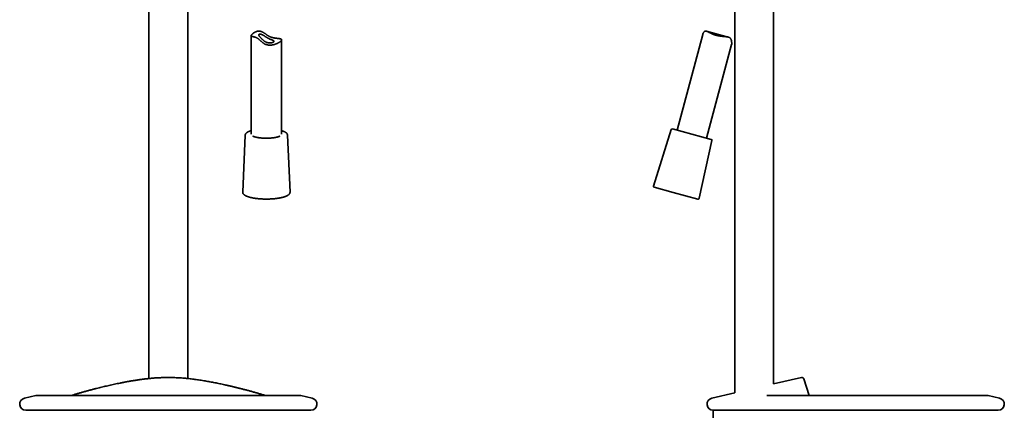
# Model space of a CAD drawing. Header units: millimetres. Extents: x 8 to 852, y 12 to 1820.
# Tile 20 of 27: x 368 to 852, y 1255 to 1446. Entities that reach past the tile are written whole.
import ezdxf

# ---------------------------------------------------------------- set-up
doc = ezdxf.new("R2010")
doc.units = ezdxf.units.MM

msp = doc.modelspace()

# ---------------------------------------------------------------- linework, layer by layer
at = {"color": 7, "linetype": 'Continuous', "lineweight": 35}
for p, q in [((431.72, 1457.32), (431.72, 1270.12)), ((450.72, 1270.12), (450.72, 1457.16)), ((719.5, 1459.67), (719.5, 1263.07)), ((738.5, 1267.45), (738.5, 1459.67)), ((481.87, 1438.41), (481.87, 1390.04)), ((496.87, 1390.04), (496.87, 1436.39)), ((703.67, 1438.99), (691.09, 1392.04)), ((716.15, 1437.79), (705.46, 1440.66)), ((705.58, 1388.16), (717.87, 1434.05)), ((479, 1389.67), (477.74, 1361.66)), ((500.99, 1361.66), (499.74, 1389.67)), ((688.19, 1392.33), (679.47, 1364.64)), ((707.87, 1387.55), (688.8, 1392.66)), ((701.93, 1358.62), (708.23, 1386.96)), ((679.82, 1364.01), (689.14, 1361.51)), ((689.14, 1361.51), (701.32, 1358.25)), ((752.12, 1270.6), (738.5, 1267.45)), ((755.93, 1261.73), (753.3, 1269.93)), ((719.5, 1263.07), (708.12, 1260.44)), ((370.54, 1260.44), (376.07, 1261.72)), ((506.25, 1261.73), (376.18, 1261.73)), ((488.84, 1261.8), (488.86, 1261.79)), ((506.36, 1261.72), (511.89, 1260.44)), ((735.1, 1261.74), (735.09, 1261.74)), ((843.84, 1261.73), (735.32, 1261.73)), ((849.48, 1260.44), (843.95, 1261.72)), ((371.22, 1254.52), (511.22, 1254.52)), ((708.8, 1254.52), (708.8, 1230.45)), ((708.81, 1254.52), (848.8, 1254.52))]:
    msp.add_line(p, q, dxfattribs=at)
for centre, radius, start, end in [((688.67, 1392.18), 0.5, 75, 162.5187), ((707.74, 1387.07), 0.5, 347.4813, 75), ((679.95, 1364.49), 0.5, 162.5187, 255), ((701.45, 1358.73), 0.5, 255, 347.4813), ((371.22, 1257.52), 3, 102.9995, 270), ((376.18, 1261.23), 0.5, 90, 103.0056), ((506.25, 1261.23), 0.5, 77.0006, 90), ((511.22, 1257.52), 3, 270, 76.9998), ((708.8, 1257.52), 3, 102.9993, 270), ((843.84, 1261.23), 0.5, 77.0004, 90), ((848.8, 1257.52), 3, 270, 76.9998)]:
    msp.add_arc(centre, radius, start, end, dxfattribs=at)
for points, knots in [([(496.54, 1435.81), (496.57, 1435.85), (496.65, 1435.93), (496.73, 1436.04), (496.8, 1436.15), (496.84, 1436.25), (496.87, 1436.35), (496.87, 1436.44), (496.85, 1436.52), (496.8, 1436.6), (496.74, 1436.67), (496.65, 1436.74), (496.54, 1436.8), (496.41, 1436.85), (496.26, 1436.9), (496.09, 1436.94), (495.9, 1436.98), (495.69, 1437.02), (495.45, 1437.05), (495.2, 1437.08), (494.93, 1437.11), (494.64, 1437.15), (494.33, 1437.18), (493.99, 1437.22), (493.64, 1437.27), (493.32, 1437.33), (493.03, 1437.38), (492.77, 1437.43), (492.51, 1437.49), (492.24, 1437.56), (491.97, 1437.64), (491.7, 1437.73), (491.43, 1437.83), (491.17, 1437.94), (490.9, 1438.05), (490.64, 1438.19), (490.37, 1438.33), (490.09, 1438.5), (489.8, 1438.69), (489.49, 1438.9), (489.19, 1439.12), (488.89, 1439.34), (488.58, 1439.56), (488.28, 1439.77), (487.97, 1439.97), (487.66, 1440.16), (487.34, 1440.33), (487.05, 1440.46), (486.79, 1440.56), (486.56, 1440.62), (486.33, 1440.67), (486.1, 1440.7), (485.87, 1440.71), (485.65, 1440.71), (485.42, 1440.7), (485.2, 1440.67), (484.96, 1440.62), (484.7, 1440.56), (484.43, 1440.47), (484.17, 1440.36), (483.91, 1440.25), (483.67, 1440.13), (483.44, 1440), (483.23, 1439.86), (483.02, 1439.72), (482.83, 1439.58), (482.65, 1439.44), (482.49, 1439.3), (482.34, 1439.16), (482.21, 1439.02), (482.1, 1438.89), (482, 1438.76), (481.93, 1438.64), (481.89, 1438.54), (481.87, 1438.45), (481.87, 1438.37), (481.89, 1438.31), (481.92, 1438.25), (481.98, 1438.21), (482.06, 1438.16), (482.15, 1438.13), (482.27, 1438.09), (482.4, 1438.06), (482.56, 1438.03), (482.74, 1438), (482.94, 1437.97), (483.15, 1437.92), (483.38, 1437.87), (483.59, 1437.81), (483.79, 1437.75), (483.97, 1437.69), (484.15, 1437.62), (484.34, 1437.54), (484.53, 1437.45), (484.72, 1437.34), (484.92, 1437.22), (485.12, 1437.09), (485.35, 1436.92), (485.59, 1436.73), (485.86, 1436.51), (486.12, 1436.28), (486.39, 1436.05), (486.66, 1435.81), (486.95, 1435.55), (487.26, 1435.29), (487.59, 1435.02), (487.92, 1434.78), (488.22, 1434.58), (488.51, 1434.41), (488.81, 1434.26), (489.1, 1434.14), (489.39, 1434.04), (489.66, 1433.97), (489.95, 1433.9), (490.23, 1433.86), (490.52, 1433.82), (490.85, 1433.8), (491.23, 1433.8), (491.64, 1433.82), (492.05, 1433.87), (492.43, 1433.93), (492.76, 1434), (493.06, 1434.08), (493.35, 1434.16), (493.64, 1434.25), (493.92, 1434.34), (494.2, 1434.45), (494.49, 1434.57), (494.78, 1434.69), (495.05, 1434.83), (495.31, 1434.96), (495.56, 1435.1), (495.79, 1435.24), (496.01, 1435.38), (496.21, 1435.53), (496.39, 1435.67), (496.49, 1435.77), (496.54, 1435.81)], [0, 0, 0, 0, 0.008178, 0.016362, 0.024539, 0.032957, 0.041381, 0.049799, 0.057976, 0.066159, 0.074337, 0.082745, 0.091159, 0.099567, 0.107874, 0.116187, 0.124495, 0.133026, 0.141564, 0.150095, 0.158694, 0.1673, 0.175898, 0.18479, 0.193691, 0.20258, 0.208467, 0.214359, 0.220245, 0.22629, 0.232339, 0.238383, 0.244279, 0.250181, 0.256077, 0.262174, 0.268277, 0.274375, 0.282054, 0.289742, 0.297435, 0.305121, 0.312957, 0.320799, 0.328636, 0.336466, 0.344266, 0.352064, 0.357412, 0.362764, 0.36811, 0.373324, 0.378544, 0.383759, 0.389151, 0.394548, 0.399942, 0.407166, 0.414398, 0.421625, 0.429044, 0.436467, 0.443886, 0.451516, 0.459151, 0.466781, 0.474585, 0.482395, 0.490199, 0.498687, 0.507182, 0.51567, 0.524468, 0.533275, 0.542073, 0.549682, 0.557297, 0.564906, 0.572714, 0.580527, 0.588335, 0.596408, 0.604485, 0.612558, 0.620838, 0.629123, 0.637401, 0.645219, 0.653036, 0.658359, 0.663685, 0.669007, 0.674235, 0.679468, 0.684695, 0.690142, 0.695596, 0.701045, 0.708319, 0.715603, 0.722883, 0.730318, 0.737756, 0.745192, 0.753973, 0.762757, 0.771533, 0.778334, 0.785148, 0.791958, 0.798753, 0.804583, 0.810419, 0.816249, 0.822264, 0.828285, 0.834301, 0.843034, 0.851768, 0.860681, 0.869596, 0.876527, 0.883463, 0.890394, 0.897465, 0.90454, 0.911611, 0.91991, 0.928215, 0.936514, 0.945038, 0.953568, 0.962092, 0.971492, 0.980893, 0.990447, 1, 1, 1, 1]), ([(493.08, 1435.56), (493.06, 1435.53), (493.03, 1435.48), (492.94, 1435.39), (492.83, 1435.31), (492.7, 1435.24), (492.54, 1435.16), (492.36, 1435.09), (492.16, 1435.03), (491.93, 1434.97), (491.7, 1434.93), (491.44, 1434.9), (491.17, 1434.88), (490.89, 1434.88), (490.61, 1434.89), (490.33, 1434.93), (490.05, 1434.99), (489.77, 1435.06), (489.5, 1435.15), (489.24, 1435.26), (488.99, 1435.39), (488.73, 1435.53), (488.46, 1435.71), (488.2, 1435.91), (487.94, 1436.12), (487.7, 1436.34), (487.46, 1436.56), (487.22, 1436.8), (486.99, 1437.03), (486.76, 1437.26), (486.55, 1437.49), (486.37, 1437.69), (486.21, 1437.87), (486.07, 1438.03), (485.95, 1438.17), (485.85, 1438.31), (485.76, 1438.44), (485.69, 1438.55), (485.65, 1438.66), (485.62, 1438.76), (485.61, 1438.85), (485.63, 1438.93), (485.67, 1439), (485.73, 1439.07), (485.81, 1439.12), (485.91, 1439.17), (486.04, 1439.2), (486.18, 1439.21), (486.34, 1439.21), (486.51, 1439.19), (486.7, 1439.16), (486.89, 1439.11), (487.09, 1439.03), (487.29, 1438.95), (487.5, 1438.85), (487.73, 1438.73), (487.98, 1438.58), (488.26, 1438.41), (488.55, 1438.22), (488.83, 1438.03), (489.11, 1437.84), (489.4, 1437.66), (489.67, 1437.49), (489.96, 1437.32), (490.25, 1437.16), (490.54, 1437.02), (490.84, 1436.88), (491.13, 1436.76), (491.39, 1436.65), (491.63, 1436.56), (491.85, 1436.48), (492.06, 1436.4), (492.25, 1436.32), (492.42, 1436.25), (492.58, 1436.18), (492.72, 1436.11), (492.85, 1436.04), (492.95, 1435.97), (493.03, 1435.9), (493.08, 1435.82), (493.11, 1435.75), (493.12, 1435.68), (493.11, 1435.62), (493.09, 1435.58), (493.08, 1435.56)], [0, 0, 0, 0, 0.012564, 0.025172, 0.037781, 0.050345, 0.062909, 0.075519, 0.088129, 0.100692, 0.113213, 0.125783, 0.13835, 0.150866, 0.162832, 0.174847, 0.186861, 0.198825, 0.210032, 0.221275, 0.232523, 0.243736, 0.256965, 0.270235, 0.28353, 0.29682, 0.310067, 0.323979, 0.337956, 0.351936, 0.365874, 0.379752, 0.391024, 0.402335, 0.413643, 0.42491, 0.436188, 0.447507, 0.458828, 0.470109, 0.481371, 0.49267, 0.503969, 0.515231, 0.526964, 0.53874, 0.550515, 0.562245, 0.573681, 0.585162, 0.596644, 0.608083, 0.61919, 0.630325, 0.641468, 0.652584, 0.666866, 0.681195, 0.695546, 0.709887, 0.724179, 0.737266, 0.750391, 0.7635, 0.776563, 0.78977, 0.803042, 0.816311, 0.829515, 0.840772, 0.852069, 0.863367, 0.874628, 0.8862, 0.897809, 0.909419, 0.920992, 0.933299, 0.945648, 0.957997, 0.970304, 0.980199, 0.990105, 1, 1, 1, 1]), ([(703.67, 1438.99), (703.68, 1439.03), (703.71, 1439.15), (703.77, 1439.34), (703.86, 1439.55), (703.95, 1439.77), (704.06, 1439.97), (704.18, 1440.16), (704.31, 1440.33), (704.43, 1440.45), (704.53, 1440.54), (704.61, 1440.59), (704.7, 1440.63), (704.78, 1440.67), (704.87, 1440.69), (704.96, 1440.71), (705.05, 1440.71), (705.15, 1440.71), (705.25, 1440.7), (705.39, 1440.68), (705.54, 1440.63), (705.72, 1440.57), (705.87, 1440.51), (706.03, 1440.44), (706.2, 1440.36), (706.37, 1440.28), (706.55, 1440.19), (706.74, 1440.1), (706.93, 1440), (707.13, 1439.89), (707.34, 1439.79), (707.55, 1439.68), (707.77, 1439.58), (708, 1439.47), (708.24, 1439.37), (708.48, 1439.26), (708.73, 1439.16), (709, 1439.05), (709.28, 1438.95), (709.57, 1438.85), (709.86, 1438.76), (710.17, 1438.67), (710.48, 1438.59), (710.79, 1438.51), (711.09, 1438.45), (711.38, 1438.39), (711.66, 1438.34), (711.93, 1438.3), (712.21, 1438.25), (712.49, 1438.22), (712.77, 1438.18), (713.05, 1438.15), (713.33, 1438.13), (713.61, 1438.1), (713.89, 1438.08), (714.17, 1438.06), (714.44, 1438.03), (714.72, 1438.01), (714.98, 1437.98), (715.24, 1437.96), (715.52, 1437.92), (715.81, 1437.87), (716.1, 1437.81), (716.34, 1437.74), (716.52, 1437.67), (716.64, 1437.62), (716.76, 1437.56), (716.88, 1437.49), (716.98, 1437.42), (717.08, 1437.34), (717.18, 1437.25), (717.27, 1437.15), (717.35, 1437.05), (717.43, 1436.93), (717.51, 1436.79), (717.59, 1436.63), (717.65, 1436.46), (717.71, 1436.28), (717.76, 1436.11), (717.81, 1435.87), (717.85, 1435.62), (717.89, 1435.36), (717.9, 1435.15), (717.92, 1434.95), (717.92, 1434.76), (717.92, 1434.58), (717.92, 1434.41), (717.91, 1434.26), (717.89, 1434.15), (717.88, 1434.08), (717.87, 1434.06), (717.87, 1434.05)], [0, 0, 0, 0, 0.008723, 0.02382, 0.039106, 0.054392, 0.069768, 0.085143, 0.100364, 0.11566, 0.12347, 0.131279, 0.139167, 0.147055, 0.154673, 0.162292, 0.169983, 0.177674, 0.185562, 0.19345, 0.209333, 0.219898, 0.230464, 0.241111, 0.251759, 0.262617, 0.273475, 0.284394, 0.295313, 0.306481, 0.31765, 0.328878, 0.340107, 0.351526, 0.362945, 0.374434, 0.385924, 0.398331, 0.410738, 0.423249, 0.43576, 0.448614, 0.461468, 0.474445, 0.487421, 0.498553, 0.509684, 0.520889, 0.532095, 0.54352, 0.554944, 0.566439, 0.577934, 0.589747, 0.601559, 0.613443, 0.625326, 0.637434, 0.649542, 0.661738, 0.673934, 0.689195, 0.704522, 0.720089, 0.727928, 0.735766, 0.743404, 0.751041, 0.758752, 0.766462, 0.774418, 0.782374, 0.790413, 0.798453, 0.809089, 0.819726, 0.830452, 0.841179, 0.852075, 0.862972, 0.884826, 0.897683, 0.91054, 0.923451, 0.936361, 0.949568, 0.962771, 0.976197, 0.989622, 0.998146, 1, 1, 1, 1]), ([(481.87, 1391.8), (481.81, 1391.79), (481.69, 1391.75), (481.51, 1391.69), (481.32, 1391.63), (481.15, 1391.57), (480.98, 1391.51), (480.81, 1391.44), (480.65, 1391.37), (480.5, 1391.3), (480.35, 1391.23), (480.21, 1391.16), (480.08, 1391.08), (479.95, 1391), (479.83, 1390.92), (479.71, 1390.84), (479.6, 1390.75), (479.5, 1390.66), (479.41, 1390.57), (479.33, 1390.48), (479.26, 1390.38), (479.19, 1390.29), (479.14, 1390.19), (479.09, 1390.09), (479.05, 1389.99), (479.03, 1389.9), (479.01, 1389.8), (479, 1389.73), (479, 1389.68), (479, 1389.67)], [0, 0, 0, 0, 0.034596, 0.073827, 0.113157, 0.152599, 0.192164, 0.231866, 0.271717, 0.311732, 0.351922, 0.392297, 0.432859, 0.473596, 0.514477, 0.55544, 0.596328, 0.63695, 0.67706, 0.716382, 0.754659, 0.791712, 0.827469, 0.861967, 0.895327, 0.927719, 0.959342, 0.9904, 1, 1, 1, 1]), ([(496.01, 1389.14), (495.99, 1389.13), (495.94, 1389.1), (495.85, 1389.06), (495.74, 1389.01), (495.62, 1388.97), (495.49, 1388.92), (495.36, 1388.87), (495.22, 1388.83), (495.08, 1388.78), (494.92, 1388.74), (494.76, 1388.7), (494.6, 1388.65), (494.43, 1388.61), (494.25, 1388.57), (494.07, 1388.53), (493.88, 1388.5), (493.69, 1388.46), (493.49, 1388.43), (493.28, 1388.4), (493.08, 1388.36), (492.87, 1388.33), (492.65, 1388.31), (492.43, 1388.28), (492.21, 1388.26), (491.99, 1388.23), (491.76, 1388.21), (491.53, 1388.2), (491.3, 1388.18), (491.06, 1388.16), (490.82, 1388.15), (490.58, 1388.14), (490.34, 1388.13), (490.1, 1388.12), (489.86, 1388.12), (489.62, 1388.12), (489.38, 1388.11), (489.13, 1388.12), (488.89, 1388.12), (488.65, 1388.12), (488.41, 1388.13), (488.17, 1388.14), (487.93, 1388.15), (487.69, 1388.16), (487.46, 1388.18), (487.22, 1388.19), (486.99, 1388.21), (486.77, 1388.23), (486.54, 1388.25), (486.32, 1388.28), (486.1, 1388.3), (485.88, 1388.33), (485.67, 1388.36), (485.46, 1388.39), (485.26, 1388.43), (485.06, 1388.46), (484.87, 1388.5), (484.68, 1388.53), (484.5, 1388.57), (484.32, 1388.61), (484.15, 1388.65), (483.98, 1388.69), (483.82, 1388.74), (483.66, 1388.78), (483.52, 1388.83), (483.38, 1388.87), (483.24, 1388.92), (483.12, 1388.97), (483, 1389.01), (482.88, 1389.06), (482.79, 1389.1), (482.74, 1389.13), (482.72, 1389.14)], [0, 0, 0, 0, 0.008307, 0.022032, 0.035854, 0.049766, 0.06376, 0.077829, 0.091965, 0.106162, 0.120413, 0.134713, 0.149058, 0.163441, 0.17786, 0.19231, 0.206789, 0.221294, 0.235821, 0.250368, 0.264934, 0.279516, 0.294113, 0.308723, 0.323345, 0.337978, 0.352619, 0.367269, 0.381927, 0.39659, 0.411259, 0.425933, 0.44061, 0.455291, 0.469975, 0.48466, 0.499346, 0.514033, 0.528719, 0.543405, 0.558089, 0.572771, 0.58745, 0.602125, 0.616796, 0.631462, 0.646122, 0.660775, 0.675421, 0.690057, 0.704684, 0.7193, 0.733903, 0.748493, 0.763067, 0.777625, 0.792163, 0.80668, 0.821173, 0.83564, 0.850078, 0.864483, 0.878852, 0.89318, 0.907463, 0.921696, 0.935873, 0.949987, 0.964032, 0.978, 0.991885, 1, 1, 1, 1]), ([(499.74, 1389.67), (499.74, 1389.68), (499.74, 1389.72), (499.73, 1389.78), (499.71, 1389.88), (499.68, 1389.97), (499.65, 1390.06), (499.61, 1390.16), (499.56, 1390.25), (499.51, 1390.34), (499.45, 1390.42), (499.37, 1390.51), (499.29, 1390.6), (499.2, 1390.69), (499.1, 1390.77), (499, 1390.86), (498.88, 1390.94), (498.76, 1391.02), (498.63, 1391.1), (498.49, 1391.17), (498.35, 1391.25), (498.2, 1391.32), (498.04, 1391.39), (497.88, 1391.46), (497.71, 1391.52), (497.54, 1391.59), (497.36, 1391.65), (497.17, 1391.71), (497.01, 1391.76), (496.91, 1391.79), (496.87, 1391.8)], [0, 0, 0, 0, 0.005618, 0.036137, 0.066744, 0.097635, 0.129002, 0.161031, 0.1939, 0.227767, 0.262756, 0.298936, 0.336305, 0.374769, 0.414154, 0.45423, 0.494753, 0.535504, 0.576305, 0.617023, 0.657601, 0.698011, 0.738243, 0.778302, 0.818194, 0.857933, 0.897531, 0.937, 0.976355, 1, 1, 1, 1]), ([(477.74, 1361.66), (477.74, 1361.66), (477.74, 1361.63), (477.74, 1361.56), (477.75, 1361.46), (477.76, 1361.36), (477.78, 1361.27), (477.82, 1361.17), (477.85, 1361.08), (477.9, 1360.98), (477.95, 1360.89), (478.02, 1360.79), (478.09, 1360.7), (478.17, 1360.61), (478.25, 1360.52), (478.35, 1360.43), (478.46, 1360.34), (478.57, 1360.25), (478.69, 1360.17), (478.82, 1360.08), (478.96, 1360), (479.1, 1359.92), (479.25, 1359.84), (479.4, 1359.77), (479.57, 1359.69), (479.73, 1359.62), (479.91, 1359.55), (480.09, 1359.48), (480.27, 1359.42), (480.46, 1359.35), (480.66, 1359.29), (480.86, 1359.23), (481.07, 1359.17), (481.28, 1359.11), (481.5, 1359.05), (481.72, 1359), (481.95, 1358.95), (482.19, 1358.9), (482.42, 1358.85), (482.67, 1358.8), (482.91, 1358.75), (483.16, 1358.71), (483.42, 1358.67), (483.68, 1358.63), (483.94, 1358.59), (484.2, 1358.55), (484.47, 1358.52), (484.75, 1358.48), (485.02, 1358.45), (485.3, 1358.42), (485.58, 1358.4), (485.86, 1358.37), (486.15, 1358.35), (486.44, 1358.33), (486.73, 1358.31), (487.02, 1358.29), (487.31, 1358.28), (487.61, 1358.26), (487.9, 1358.25), (488.2, 1358.24), (488.5, 1358.24), (488.8, 1358.23), (489.1, 1358.23), (489.39, 1358.23), (489.69, 1358.23), (489.99, 1358.23), (490.29, 1358.24), (490.59, 1358.25), (490.88, 1358.25), (491.18, 1358.27), (491.47, 1358.28), (491.77, 1358.3), (492.06, 1358.31), (492.35, 1358.33), (492.64, 1358.35), (492.92, 1358.38), (493.2, 1358.4), (493.48, 1358.43), (493.76, 1358.46), (494.04, 1358.49), (494.31, 1358.52), (494.58, 1358.56), (494.84, 1358.6), (495.1, 1358.63), (495.36, 1358.68), (495.62, 1358.72), (495.87, 1358.76), (496.11, 1358.81), (496.35, 1358.86), (496.59, 1358.9), (496.82, 1358.96), (497.05, 1359.01), (497.27, 1359.06), (497.48, 1359.12), (497.7, 1359.18), (497.9, 1359.24), (498.1, 1359.3), (498.3, 1359.36), (498.49, 1359.43), (498.67, 1359.49), (498.85, 1359.56), (499.02, 1359.63), (499.19, 1359.7), (499.35, 1359.78), (499.5, 1359.85), (499.65, 1359.93), (499.79, 1360.01), (499.93, 1360.09), (500.05, 1360.17), (500.18, 1360.26), (500.29, 1360.35), (500.4, 1360.44), (500.5, 1360.54), (500.59, 1360.63), (500.67, 1360.73), (500.74, 1360.83), (500.8, 1360.93), (500.86, 1361.03), (500.9, 1361.13), (500.94, 1361.23), (500.96, 1361.33), (500.98, 1361.43), (500.99, 1361.53), (501, 1361.61), (500.99, 1361.65), (500.99, 1361.67)], [0, 0, 0, 0, 0.000371, 0.007107, 0.013825, 0.020552, 0.027327, 0.03419, 0.041177, 0.048322, 0.055658, 0.063209, 0.070988, 0.078999, 0.087228, 0.095647, 0.104216, 0.112892, 0.121631, 0.130401, 0.13917, 0.147921, 0.156646, 0.165339, 0.174, 0.182628, 0.191226, 0.199796, 0.208339, 0.216858, 0.225355, 0.233833, 0.242292, 0.250734, 0.259162, 0.267577, 0.27598, 0.284371, 0.292753, 0.301126, 0.309491, 0.317848, 0.326198, 0.334543, 0.342882, 0.351216, 0.359545, 0.36787, 0.376191, 0.384509, 0.392824, 0.401136, 0.409446, 0.417753, 0.426059, 0.434362, 0.442664, 0.450965, 0.459265, 0.467563, 0.475861, 0.484159, 0.492456, 0.500752, 0.509049, 0.517346, 0.525642, 0.53394, 0.542238, 0.550536, 0.558836, 0.567136, 0.575438, 0.583742, 0.592047, 0.600354, 0.608664, 0.616975, 0.62529, 0.633607, 0.641928, 0.650253, 0.658581, 0.666914, 0.675252, 0.683595, 0.691944, 0.7003, 0.708663, 0.717033, 0.725412, 0.733801, 0.7422, 0.750611, 0.759034, 0.767471, 0.775924, 0.784394, 0.792883, 0.801393, 0.809926, 0.818485, 0.827071, 0.835687, 0.844335, 0.853016, 0.861732, 0.87048, 0.879257, 0.888053, 0.896849, 0.905615, 0.914311, 0.922893, 0.931311, 0.939521, 0.947494, 0.955217, 0.962699, 0.969962, 0.977037, 0.983963, 0.99078, 0.997527, 1, 1, 1, 1]), ([(488.78, 1261.81), (488.67, 1261.85), (488.28, 1261.97), (487.61, 1262.17), (486.79, 1262.42), (485.97, 1262.66), (485.15, 1262.9), (484.35, 1263.13), (483.53, 1263.36), (482.7, 1263.6), (481.85, 1263.83), (481.01, 1264.06), (480.2, 1264.28), (479.39, 1264.49), (478.61, 1264.7), (477.84, 1264.9), (477.09, 1265.09), (476.36, 1265.28), (475.65, 1265.46), (474.96, 1265.63), (474.3, 1265.79), (473.66, 1265.95), (473.05, 1266.09), (472.48, 1266.23), (471.95, 1266.35), (471.43, 1266.47), (470.93, 1266.59), (470.45, 1266.7), (469.98, 1266.8), (469.27, 1266.97), (468.28, 1267.18), (467.06, 1267.45), (465.85, 1267.7), (464.67, 1267.94), (463.47, 1268.18), (462.26, 1268.41), (461.05, 1268.63), (459.84, 1268.85), (458.62, 1269.06), (457.37, 1269.26), (456.12, 1269.45), (454.89, 1269.62), (453.68, 1269.78), (452.5, 1269.93), (451.33, 1270.06), (450.16, 1270.18), (448.95, 1270.29), (447.7, 1270.39), (446.41, 1270.47), (445.12, 1270.54), (443.84, 1270.59), (442.55, 1270.62), (441.27, 1270.63), (439.98, 1270.62), (438.82, 1270.59), (437.79, 1270.56), (436.87, 1270.52), (435.96, 1270.47), (435.06, 1270.41), (434.18, 1270.35), (433.32, 1270.28), (432.49, 1270.2), (431.72, 1270.12), (431.01, 1270.05), (430.35, 1269.98), (429.72, 1269.9), (429.14, 1269.83), (428.63, 1269.77), (428.17, 1269.71), (427.71, 1269.64), (427.18, 1269.57), (426.59, 1269.49), (425.93, 1269.39), (425.23, 1269.28), (424.52, 1269.17), (423.78, 1269.05), (423.01, 1268.92), (422.24, 1268.79), (421.48, 1268.65), (420.71, 1268.51), (419.93, 1268.36), (419.13, 1268.21), (418.32, 1268.05), (417.33, 1267.85), (416.15, 1267.61), (414.8, 1267.33), (413.47, 1267.03), (412.16, 1266.74), (410.88, 1266.45), (409.63, 1266.15), (408.4, 1265.86), (407.2, 1265.56), (406.18, 1265.31), (405.33, 1265.09), (404.63, 1264.91), (403.91, 1264.72), (403.17, 1264.53), (402.42, 1264.33), (401.66, 1264.12), (400.88, 1263.91), (400.09, 1263.69), (399.31, 1263.48), (398.55, 1263.26), (397.8, 1263.05), (397.05, 1262.83), (396.28, 1262.61), (395.51, 1262.38), (394.73, 1262.14), (394.11, 1261.95), (393.75, 1261.84), (393.65, 1261.81)], [0, 0, 0, 0, 0.004402, 0.015107, 0.025589, 0.035849, 0.045886, 0.055701, 0.065293, 0.075588, 0.085614, 0.095371, 0.104859, 0.114078, 0.123028, 0.131709, 0.140121, 0.148264, 0.156138, 0.163611, 0.170824, 0.177778, 0.184472, 0.190437, 0.196181, 0.201702, 0.207001, 0.212078, 0.216933, 0.221623, 0.234614, 0.247787, 0.259705, 0.27177, 0.283982, 0.296342, 0.308225, 0.320242, 0.332393, 0.344678, 0.357004, 0.369249, 0.380723, 0.392125, 0.403457, 0.414718, 0.425908, 0.438314, 0.450632, 0.462863, 0.475067, 0.487271, 0.499473, 0.511673, 0.52387, 0.532561, 0.541249, 0.549936, 0.558604, 0.567067, 0.575273, 0.583219, 0.590906, 0.597457, 0.603808, 0.609958, 0.615908, 0.620443, 0.624858, 0.629328, 0.633957, 0.640205, 0.646719, 0.6535, 0.660548, 0.667862, 0.675443, 0.68329, 0.690717, 0.698367, 0.706242, 0.714337, 0.722491, 0.730613, 0.744636, 0.758565, 0.7724, 0.786143, 0.799791, 0.813106, 0.826331, 0.839467, 0.852513, 0.86006, 0.86789, 0.876002, 0.884397, 0.893074, 0.901872, 0.910942, 0.920286, 0.929902, 0.938718, 0.947752, 0.957003, 0.966472, 0.976158, 0.986063, 0.996185, 1, 1, 1, 1]), ([(753.3, 1269.93), (753.28, 1269.96), (753.26, 1270.03), (753.21, 1270.12), (753.16, 1270.21), (753.1, 1270.28), (753.03, 1270.35), (752.97, 1270.41), (752.9, 1270.46), (752.82, 1270.5), (752.73, 1270.55), (752.61, 1270.59), (752.5, 1270.61), (752.38, 1270.63), (752.25, 1270.62), (752.16, 1270.61), (752.12, 1270.6)], [0, 0, 0, 0, 0.071367, 0.144243, 0.211527, 0.272376, 0.342409, 0.398881, 0.44651, 0.506513, 0.580959, 0.669207, 0.743731, 0.82448, 0.91035, 1, 1, 1, 1]), ([(393.58, 1261.8), (393.57, 1261.79), (393.54, 1261.79), (393.49, 1261.78), (393.41, 1261.77), (393.34, 1261.76), (393.28, 1261.76), (393.23, 1261.75), (393.19, 1261.75), (393.16, 1261.74), (393.13, 1261.74), (393.1, 1261.74), (393.05, 1261.74), (392.99, 1261.73), (392.92, 1261.73), (392.87, 1261.73), (392.85, 1261.73)], [0, 0, 0, 0, 0.017617, 0.107081, 0.188554, 0.283429, 0.361908, 0.428826, 0.472722, 0.511165, 0.544713, 0.591639, 0.660588, 0.751615, 0.864756, 1, 1, 1, 1]), ([(393.58, 1261.8), (393.58, 1261.8), (393.59, 1261.8), (393.6, 1261.8), (393.6, 1261.8)], [0, 0, 0, 0, 0.931516, 1, 1, 1, 1]), ([(393.65, 1261.81), (393.64, 1261.81), (393.62, 1261.8), (393.6, 1261.8), (393.6, 1261.8)], [0, 0, 0, 0, 0.5247426, 1, 1, 1, 1]), ([(488.84, 1261.8), (488.83, 1261.8), (488.82, 1261.8), (488.79, 1261.81), (488.78, 1261.81)], [0, 0, 0, 0, 0.418975, 1, 1, 1, 1]), ([(489.59, 1261.73), (489.56, 1261.73), (489.51, 1261.73), (489.44, 1261.73), (489.38, 1261.74), (489.34, 1261.74), (489.3, 1261.74), (489.27, 1261.74), (489.24, 1261.75), (489.2, 1261.75), (489.16, 1261.76), (489.09, 1261.76), (489.02, 1261.77), (488.94, 1261.78), (488.89, 1261.79), (488.86, 1261.79), (488.86, 1261.8)], [0, 0, 0, 0, 0.135732, 0.24928, 0.340635, 0.409831, 0.456925, 0.490594, 0.529175, 0.573229, 0.640385, 0.719147, 0.814363, 0.896129, 0.985916, 1, 1, 1, 1]), ([(735.33, 1261.73), (735.3, 1261.73), (735.25, 1261.73), (735.19, 1261.73), (735.15, 1261.74), (735.12, 1261.74), (735.11, 1261.74), (735.1, 1261.74), (735.1, 1261.74), (735.1, 1261.74)], [0, 0, 0, 0, 0.258787, 0.476217, 0.65341, 0.797268, 0.877681, 0.946209, 1, 1, 1, 1])]:
    msp.add_open_spline(points, degree=3, knots=knots, dxfattribs=at)

doc.saveas('drawing.dxf')
